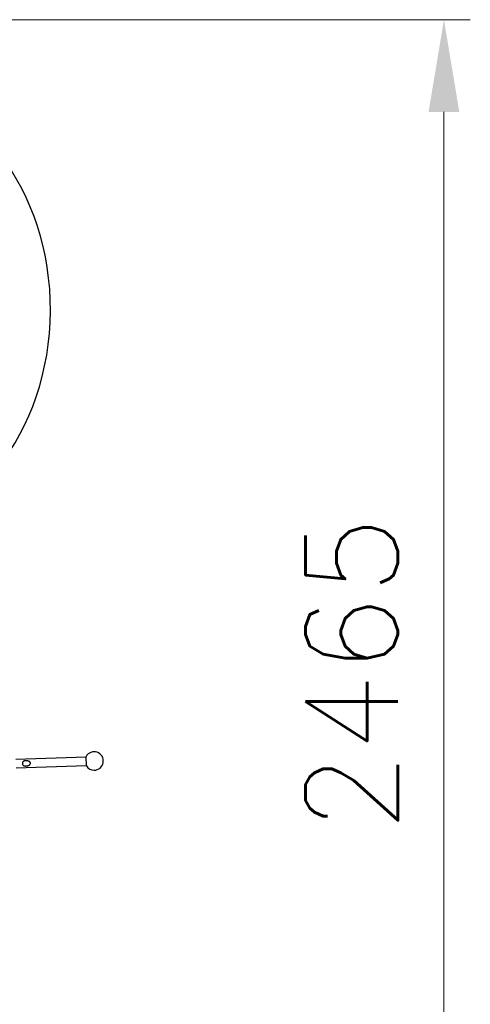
# Model space of a CAD drawing. Header units: inches. Extents: x 0 to 29700, y -16 to 21000.
# Tile 157 of 212: x 16126 to 16981, y 15831 to 17699. Entities that reach past the tile are written whole.
import ezdxf

# ---------------------------------------------------------------- set-up
doc = ezdxf.new("R2010")
doc.units = ezdxf.units.IN
doc.layers.add('254', color=7, linetype='Continuous', true_color=0xffffff)
doc.styles.add('latin_extended', font='simplex.shx')
doc.dimstyles.get("Standard").update_dxf_attribs({"dimtxt": 0.18, "dimasz": 0.18, "dimexe": 0.18, "dimexo": 0.0625, "dimgap": 0.09, "dimtad": 0, "dimtih": 1, "dimtoh": 1, "dimdec": 4, "dimzin": 0, "dimdsep": 46, "dimtxsty": 'Standard', "dimcen": 0.09, "dimadec": 0, "dimazin": 0, "dimtfac": 1, "dimtdec": 4, "dimtofl": 0, "dimtmove": 0, "dimatfit": 3, "dimfxl": 1, "dimtolj": 1, "dimtzin": 0, "dimarcsym": 0})

# ---------------------------------------------------------------- blocks, each defined once
blk = doc.blocks.new('_U8')
at = {"layer": '254', "color": 3, "linetype": 'Continuous', "lineweight": 13, "transparency": 16777216}
for p, q in [((15095.7, 17698.8), (16981.1, 17698.8)), ((16931.1, 17523.8), (16931.1, 15408.6)), ((14784.1, 15233.6), (16981.1, 15233.6))]:
    blk.add_line(p, q, dxfattribs=at)
at = {"layer": '254', "color": 3, "transparency": 16777216}
for points in [[(16960.3, 17523.8), (16901.9, 17523.8), (16931.1, 17698.8)], [(16901.9, 15408.6), (16960.3, 15408.6), (16931.1, 15233.6)]]:
    blk.add_solid(points, dxfattribs=at)
at = {"layer": 'Defpoints', "color": 0, "transparency": 16777216}
for p in [(15045.7, 17698.8), (14734.1, 15233.6), (16931.1, 15233.6)]:
    blk.add_point(p, dxfattribs=at)
at = {"layer": '254', "color": 2, "lineweight": 13, "transparency": 16777216, "insert": (16668.6, 16157.9), "char_height": 175, "attachment_point": 1, "rotation": 90, "style": 'latin_extended'}
blk.add_mtext('\\A1;2465', dxfattribs=at)

msp = doc.modelspace()

# ---------------------------------------------------------------- linework, layer by layer
at = {"layer": '254', "color": 2, "linetype": 'Continuous', "lineweight": 25}
for p, q in [((16252.048, 16300.152), (16119.13, 16295.504)), ((16252.642, 16283.163), (16252.013, 16301.152)), ((16119.689, 16279.514), (16252.607, 16284.162)), ((16252.642, 16283.163), (16252.607, 16284.162))]:
    msp.add_line(p, q, dxfattribs=at)
for start, end in [(270, 151.052904), (212.95235, 270)]:
    msp.add_arc((16267.327, 16292.682), 17.5, start, end, dxfattribs=at)
msp.add_ellipse((15831.861, 17148.828), major_axis=(0, -430.5), ratio=0.81915204, start_param=3.25254614, end_param=9.31382448, dxfattribs=at)
msp.add_open_spline([(16132.234, 16285.162), (16132.107, 16285.328), (16131.993, 16285.502), (16131.788, 16285.865), (16131.698, 16286.055), (16131.601, 16286.302), (16131.582, 16286.352), (16131.555, 16286.427), (16131.547, 16286.453), (16131.529, 16286.504), (16131.488, 16286.631), (16131.451, 16286.76), (16131.374, 16287.071), (16131.335, 16287.282), (16131.297, 16287.603), (16131.287, 16287.711), (16131.278, 16287.874), (16131.276, 16287.929), (16131.273, 16288.038), (16131.272, 16288.092), (16131.274, 16288.363), (16131.288, 16288.577), (16131.329, 16288.896), (16131.346, 16289.002), (16131.377, 16289.159), (16131.394, 16289.238), (16131.412, 16289.316), (16131.425, 16289.368), (16131.432, 16289.394), (16131.493, 16289.628), (16131.561, 16289.828), (16131.721, 16290.215), (16131.814, 16290.401), (16131.946, 16290.625), (16131.974, 16290.67), (16132.03, 16290.758), (16132.117, 16290.888), (16132.21, 16291.011), (16132.403, 16291.251), (16132.543, 16291.401), (16132.769, 16291.611), (16132.846, 16291.679), (16132.967, 16291.777), (16133.008, 16291.809), (16133.091, 16291.871), (16133.133, 16291.902), (16133.344, 16292.051), (16133.52, 16292.16), (16133.886, 16292.357), (16134.076, 16292.446), (16134.321, 16292.547), (16134.37, 16292.567), (16134.469, 16292.604), (16134.618, 16292.659), (16134.769, 16292.709), (16135.072, 16292.803), (16135.277, 16292.857), (16135.691, 16292.95), (16135.901, 16292.99), (16136.219, 16293.04), (16136.326, 16293.055), (16136.486, 16293.075), (16136.54, 16293.081), (16136.648, 16293.093), (16136.701, 16293.099), (16136.971, 16293.125), (16137.186, 16293.14), (16137.615, 16293.16), (16137.829, 16293.165), (16138.257, 16293.164), (16138.471, 16293.159), (16138.898, 16293.14), (16139.324, 16293.111), (16139.749, 16293.065), (16140.067, 16293.023), (16140.173, 16293.008), (16140.385, 16292.976), (16140.491, 16292.959), (16140.806, 16292.904), (16141.014, 16292.863), (16141.427, 16292.771), (16141.632, 16292.721), (16142.037, 16292.611), (16142.238, 16292.551), (16142.636, 16292.42), (16142.833, 16292.35), (16143.223, 16292.197), (16143.416, 16292.115), (16143.655, 16292.004), (16143.702, 16291.981), (16143.797, 16291.934), (16143.844, 16291.911), (16143.985, 16291.839), (16144.078, 16291.789), (16144.353, 16291.635), (16144.532, 16291.525), (16144.792, 16291.347), (16144.878, 16291.286), (16145.004, 16291.191), (16145.046, 16291.158), (16145.128, 16291.092), (16145.169, 16291.059), (16145.371, 16290.888), (16145.524, 16290.744), (16145.737, 16290.512), (16145.806, 16290.433), (16145.937, 16290.268), (16146, 16290.183), (16146.089, 16290.051), (16146.133, 16289.983), (16146.174, 16289.914), (16146.201, 16289.868), (16146.215, 16289.844), (16146.28, 16289.726), (16146.327, 16289.63), (16146.413, 16289.433), (16146.45, 16289.332), (16146.499, 16289.178), (16146.521, 16289.1), (16146.54, 16289.02), (16146.552, 16288.967), (16146.558, 16288.94), (16146.605, 16288.699), (16146.621, 16288.484), (16146.611, 16288.214), (16146.606, 16288.133), (16146.597, 16288.052), (16146.59, 16287.997), (16146.586, 16287.97), (16146.565, 16287.835), (16146.543, 16287.729), (16146.487, 16287.521), (16146.453, 16287.419), (16146.395, 16287.268), (16146.375, 16287.218), (16146.342, 16287.144), (16146.331, 16287.119), (16146.308, 16287.07), (16146.25, 16286.949), (16146.185, 16286.832), (16146.075, 16286.651), (16146.016, 16286.562), (16145.893, 16286.391), (16145.828, 16286.307), (16145.726, 16286.185), (16145.692, 16286.145), (16145.621, 16286.065), (16145.585, 16286.026), (16145.403, 16285.833), (16145.249, 16285.689), (16144.929, 16285.419), (16144.763, 16285.291), (16144.421, 16285.051), (16144.244, 16284.938), (16143.972, 16284.777), (16143.88, 16284.725), (16143.695, 16284.624), (16143.601, 16284.575), (16143.32, 16284.433), (16143.129, 16284.345), (16142.744, 16284.179), (16142.55, 16284.102), (16142.156, 16283.956), (16141.957, 16283.888), (16141.554, 16283.762), (16141.351, 16283.703), (16140.941, 16283.594), (16140.733, 16283.544), (16140.472, 16283.487), (16140.419, 16283.475), (16140.314, 16283.453), (16140.156, 16283.422), (16139.999, 16283.392), (16139.683, 16283.337), (16139.471, 16283.305), (16139.048, 16283.249), (16138.836, 16283.226), (16138.412, 16283.189), (16138.199, 16283.175), (16137.772, 16283.157), (16137.559, 16283.153), (16137.13, 16283.156), (16136.915, 16283.164), (16136.646, 16283.181), (16136.592, 16283.184), (16136.484, 16283.193), (16136.43, 16283.197), (16136.269, 16283.213), (16136.162, 16283.224), (16135.842, 16283.265), (16135.632, 16283.299), (16135.215, 16283.384), (16135.01, 16283.434), (16134.705, 16283.523), (16134.605, 16283.555), (16134.455, 16283.607), (16134.405, 16283.625), (16134.306, 16283.662), (16134.257, 16283.681), (16134.014, 16283.78), (16133.826, 16283.868), (16133.464, 16284.067), (16133.29, 16284.176), (16133.081, 16284.328), (16133.04, 16284.36), (16132.958, 16284.423), (16132.918, 16284.456), (16132.799, 16284.556), (16132.645, 16284.695), (16132.502, 16284.845), (16132.399, 16284.961), (16132.348, 16285.02), (16132.299, 16285.08), (16132.266, 16285.121), (16132.25, 16285.142), (16132.234, 16285.162)], degree=3, knots=[0, 0, 0, 0, 0.015625, 0.015625, 0.03125, 0.03125, 0.03515625, 0.03515625, 0.03710937, 0.03710937, 0.0390625, 0.046875, 0.046875, 0.0625, 0.0625, 0.0703125, 0.0703125, 0.07421875, 0.07421875, 0.078125, 0.078125, 0.09375, 0.09375, 0.1015625, 0.1015625, 0.10546875, 0.10742187, 0.10742187, 0.109375, 0.109375, 0.125, 0.125, 0.140625, 0.140625, 0.14453125, 0.14453125, 0.1484375, 0.15625, 0.15625, 0.171875, 0.171875, 0.1796875, 0.1796875, 0.18359375, 0.18359375, 0.1875, 0.1875, 0.203125, 0.203125, 0.21875, 0.21875, 0.22265625, 0.22265625, 0.2265625, 0.234375, 0.234375, 0.25, 0.25, 0.265625, 0.265625, 0.2734375, 0.2734375, 0.27734375, 0.27734375, 0.28125, 0.28125, 0.296875, 0.296875, 0.3125, 0.3125, 0.328125, 0.328125, 0.34375, 0.359375, 0.359375, 0.3671875, 0.3671875, 0.375, 0.375, 0.390625, 0.390625, 0.40625, 0.40625, 0.421875, 0.421875, 0.4375, 0.4375, 0.453125, 0.453125, 0.45703125, 0.45703125, 0.4609375, 0.4609375, 0.46875, 0.46875, 0.484375, 0.484375, 0.4921875, 0.4921875, 0.49609375, 0.49609375, 0.5, 0.5, 0.515625, 0.515625, 0.5234375, 0.5234375, 0.53125, 0.53125, 0.53515625, 0.53710938, 0.53710938, 0.5390625, 0.5390625, 0.546875, 0.546875, 0.5546875, 0.5546875, 0.55859375, 0.56054688, 0.56054688, 0.5625, 0.5625, 0.578125, 0.578125, 0.58203125, 0.58398438, 0.58398438, 0.5859375, 0.5859375, 0.59375, 0.59375, 0.6015625, 0.6015625, 0.60546875, 0.60546875, 0.60742188, 0.60742188, 0.609375, 0.6171875, 0.6171875, 0.625, 0.625, 0.6328125, 0.6328125, 0.63671875, 0.63671875, 0.640625, 0.640625, 0.65625, 0.65625, 0.671875, 0.671875, 0.6875, 0.6875, 0.6953125, 0.6953125, 0.703125, 0.703125, 0.71875, 0.71875, 0.734375, 0.734375, 0.75, 0.75, 0.765625, 0.765625, 0.78125, 0.78125, 0.78515625, 0.78515625, 0.7890625, 0.796875, 0.796875, 0.8125, 0.8125, 0.828125, 0.828125, 0.84375, 0.84375, 0.859375, 0.859375, 0.875, 0.875, 0.87890625, 0.87890625, 0.8828125, 0.8828125, 0.890625, 0.890625, 0.90625, 0.90625, 0.921875, 0.921875, 0.9296875, 0.9296875, 0.93359375, 0.93359375, 0.9375, 0.9375, 0.953125, 0.953125, 0.96875, 0.96875, 0.97265625, 0.97265625, 0.9765625, 0.9765625, 0.984375, 0.9921875, 0.9921875, 0.99609375, 0.99804687, 0.99804687, 1, 1, 1, 1], dxfattribs=at)

# ---------------------------------------------------------------- dimensions: what is measured, and where the dimension line sits
at = {"layer": '254', "color": 2, "linetype": 'Continuous', "lineweight": 13}
dim = msp.add_linear_dim(base=(16931.104, 15233.612), p1=(15045.692, 17698.847), p2=(14734.104, 15233.612), angle=90, dimstyle='Standard', override={"dimscale": 50, "dimtxt": 3.5, "dimasz": 3.5, "dimexe": 1, "dimexo": 1, "dimgap": 1.75, "dimtad": 1, "dimtih": 0, "dimtoh": 0, "dimdec": 0, "dimlfac": 1, "dimzin": 8, "dimdsep": 46, "dimlunit": 2, "dimtxsty": 'latin_extended', "dimsah": 1, "dimse1": 0, "dimse2": 0, "dimsd1": 0, "dimsd2": 0, "dimclrd": 3, "dimclre": 3, "dimclrt": 2, "dimtol": 0, "dimtm": -0.1, "dimtfac": 0.714286, "dimtdec": 3, "dimtofl": 1, "dimtmove": 0, "dimtzin": 8, "dimlwd": 13, "dimlwe": 13}, dxfattribs=at)
dim.commit()
dim.dimension.update_dxf_attribs({"geometry": '_U8', "text_midpoint": (16931.104, 16466.229), "dimtype": 160})

doc.saveas('drawing.dxf')
